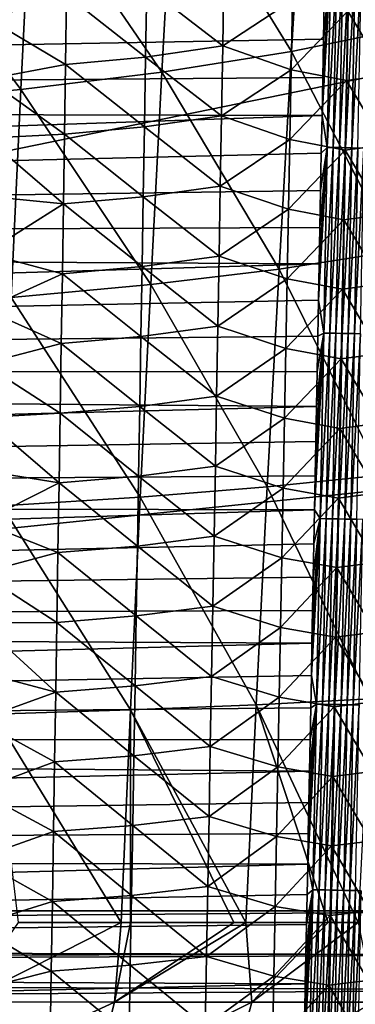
# Model space of a CAD drawing. Header units: metres. Extents: x -26 to 26, y -119 to 32.
# Tile 93 of 208: x 12.24 to 14.85, y -83.94 to -76.31. Entities that reach past the tile are written whole.
import ezdxf

# ---------------------------------------------------------------- set-up
doc = ezdxf.new("R2010")
doc.units = ezdxf.units.M
doc.layers.add('solid_13_411_041_XXX', color=7, linetype='CONTINUOUS')

msp = doc.modelspace()

# ---------------------------------------------------------------- linework, layer by layer
at = {"layer": 'solid_13_411_041_XXX'}
for points in [[(17.525429, -69.207085, 104.899536), (-17.651897, -67.035355, 104.899536), (-16.666857, -83.214798, 104.899536)], [(17.449858, -70.470863, 104.899536), (17.525429, -69.207085, 104.899536), (-16.666857, -83.214798, 104.899536)], [(17.304169, -72.877609, 104.899536), (17.449858, -70.470863, 104.899536), (-16.666857, -83.214798, 104.899536)], [(17.091856, -76.318466, 104.899536), (17.304169, -72.877609, 104.899536), (-16.666857, -83.214798, 104.899536)], [(15.368652, -74.642479, 79.632607), (15.25784, -76.374123, 79.654167), (14.45383, -74.873001, 78.479065)], [(14.45383, -74.873001, 78.479065), (14.352531, -76.55867, 78.499092), (13.437742, -75.072708, 77.404915)], [(15.25784, -76.374123, 79.654167), (14.352531, -76.55867, 78.499092), (14.45383, -74.873001, 78.479065)], [(13.437742, -75.072708, 77.404915), (13.347389, -76.718544, 77.422928), (12.331393, -75.240479, 76.416054)], [(14.352531, -76.55867, 78.499092), (13.347389, -76.718544, 77.422928), (13.437742, -75.072708, 77.404915)], [(12.331393, -75.240479, 76.416054), (12.252739, -76.852859, 76.431732), (11.146262, -75.377144, 75.517487)], [(13.347389, -76.718544, 77.422928), (12.252739, -76.852859, 76.431732), (12.331393, -75.240479, 76.416054)], [(12.252739, -76.852859, 76.431732), (11.07939, -76.96228, 75.530685), (11.146262, -75.377144, 75.517487)], [(14.605544, -76.163673, 145.143463), (-14.610602, -75.890434, 145.143448), (-14.590124, -76.986488, 145.143539)], [(14.588856, -77.055733, 145.143539), (14.629278, -77.302246, 145.142136), (14.656141, -75.865219, 145.142014)], [(14.594377, -76.761452, 145.143524), (14.588856, -77.055733, 145.143539), (14.656141, -75.865219, 145.142014)], [(14.599938, -76.464134, 145.143494), (14.594377, -76.761452, 145.143524), (14.656141, -75.865219, 145.142014)], [(14.605544, -76.163673, 145.143463), (14.599938, -76.464134, 145.143494), (14.656141, -75.865219, 145.142014)], [(14.656141, -75.865219, 145.142014), (14.629278, -77.302246, 145.142136), (14.703074, -75.866096, 145.137451)], [(14.629278, -77.302246, 145.142136), (14.676225, -77.303131, 145.137573), (14.703074, -75.866096, 145.137451)], [(14.703074, -75.866096, 145.137451), (14.676225, -77.303131, 145.137573), (14.750665, -75.866989, 145.129562)], [(14.676225, -77.303131, 145.137573), (14.72383, -77.304031, 145.129684), (14.750665, -75.866989, 145.129562)], [(14.750665, -75.866989, 145.129562), (14.72383, -77.304031, 145.129684), (14.798581, -75.867882, 145.118195)], [(14.72383, -77.304031, 145.129684), (14.771762, -77.304939, 145.118301), (14.798581, -75.867882, 145.118195)], [(14.798581, -75.867882, 145.118195), (14.771762, -77.304939, 145.118301), (14.846457, -75.868774, 145.10321)], [(14.771762, -77.304939, 145.118301), (14.819653, -77.305847, 145.103302), (14.846457, -75.868774, 145.10321)], [(14.846457, -75.868774, 145.10321), (14.819653, -77.305847, 145.103302), (14.8939, -75.869659, 145.084549)], [(14.819653, -77.305847, 145.103302), (14.86711, -77.30674, 145.084625), (14.8939, -75.869659, 145.084549)], [(13.828389, -75.973663, 139.377502), (13.818943, -76.516106, 139.38176), (13.229073, -76.060959, 139.066788)], [(14.358683, -76.160477, 139.812607), (13.818943, -76.516106, 139.38176), (13.828389, -75.973663, 139.377502)], [(13.229073, -76.060959, 139.066788), (13.220252, -76.601997, 139.071411), (12.607366, -76.119942, 138.889084)], [(13.818943, -76.516106, 139.38176), (13.220252, -76.601997, 139.071411), (13.229073, -76.060959, 139.066788)], [(14.605544, -76.163673, 145.143463), (-14.590124, -76.986488, 145.143539), (14.599938, -76.464134, 145.143494)], [(12.607366, -76.119942, 138.889084), (12.599193, -76.659958, 138.893906), (12.001199, -76.307739, 138.835342)], [(13.220252, -76.601997, 139.071411), (12.599193, -76.659958, 138.893906), (12.607366, -76.119942, 138.889084)], [(14.358683, -76.160477, 139.812607), (14.348744, -76.700371, 139.816345), (13.818943, -76.516106, 139.38176)], [(14.788404, -76.245926, 140.348526), (14.348744, -76.700371, 139.816345), (14.358683, -76.160477, 139.812607)], [(15.097984, -76.20208, 140.947357), (15.08743, -76.741493, 140.949814), (14.788404, -76.245926, 140.348526)], [(16.87731, -79.769028, 104.899536), (17.091856, -76.318466, 104.899536), (-16.666857, -83.214798, 104.899536)], [(12.599193, -76.659958, 138.893906), (11.994659, -76.774178, 138.839554), (12.001199, -76.307739, 138.835342)], [(14.788404, -76.245926, 140.348526), (14.778093, -76.784683, 140.351654), (14.348744, -76.700371, 139.816345)], [(15.08743, -76.741493, 140.949814), (14.778093, -76.784683, 140.351654), (14.788404, -76.245926, 140.348526)], [(15.25784, -76.374123, 79.654167), (15.151469, -78.106285, 79.675735), (14.352531, -76.55867, 78.499092)], [(14.599938, -76.464134, 145.143494), (-14.590124, -76.986488, 145.143539), (14.594377, -76.761452, 145.143524)], [(13.818943, -76.516106, 139.38176), (13.809456, -77.058548, 139.386032), (13.220252, -76.601997, 139.071411)], [(14.348744, -76.700371, 139.816345), (13.809456, -77.058548, 139.386032), (13.818943, -76.516106, 139.38176)], [(13.220252, -76.601997, 139.071411), (13.211387, -77.143036, 139.076035), (12.599193, -76.659958, 138.893906)], [(13.809456, -77.058548, 139.386032), (13.211387, -77.143036, 139.076035), (13.220252, -76.601997, 139.071411)], [(14.352531, -76.55867, 78.499092), (14.255305, -78.244766, 78.519127), (13.347389, -76.718544, 77.422928)], [(15.151469, -78.106285, 79.675735), (14.255305, -78.244766, 78.519127), (14.352531, -76.55867, 78.499092)], [(12.599193, -76.659958, 138.893906), (12.590971, -77.199966, 138.898727), (11.994659, -76.774178, 138.839554)], [(13.211387, -77.143036, 139.076035), (12.590971, -77.199966, 138.898727), (12.599193, -76.659958, 138.893906)], [(14.348744, -76.700371, 139.816345), (14.338768, -77.240273, 139.820099), (13.809456, -77.058548, 139.386032)], [(14.778093, -76.784683, 140.351654), (14.338768, -77.240273, 139.820099), (14.348744, -76.700371, 139.816345)], [(14.594377, -76.761452, 145.143524), (-14.590124, -76.986488, 145.143539), (14.588856, -77.055733, 145.143539)], [(12.590971, -77.199966, 138.898727), (11.988205, -77.231659, 138.843689), (11.994659, -76.774178, 138.839554)], [(13.347389, -76.718544, 77.422928), (13.260737, -78.364738, 77.440941), (12.252739, -76.852859, 76.431732)], [(14.255305, -78.244766, 78.519127), (13.260737, -78.364738, 77.440941), (13.347389, -76.718544, 77.422928)], [(15.08743, -76.741493, 140.949814), (15.07684, -77.280914, 140.952286), (14.778093, -76.784683, 140.351654)], [(12.252739, -76.852859, 76.431732), (12.177417, -78.465538, 76.447426), (11.07939, -76.96228, 75.530685)], [(13.260737, -78.364738, 77.440941), (12.177417, -78.465538, 76.447426), (12.252739, -76.852859, 76.431732)], [(14.778093, -76.784683, 140.351654), (14.767746, -77.323441, 140.354782), (14.338768, -77.240273, 139.820099)], [(15.07684, -77.280914, 140.952286), (14.767746, -77.323441, 140.354782), (14.778093, -76.784683, 140.351654)], [(14.588856, -77.055733, 145.143539), (-14.590124, -76.986488, 145.143539), (-14.570205, -78.043434, 145.143631)], [(14.588856, -77.055733, 145.143539), (-14.570205, -78.043434, 145.143631), (14.583378, -77.347069, 145.14357)], [(13.809456, -77.058548, 139.386032), (13.799926, -77.60099, 139.390305), (13.211387, -77.143036, 139.076035)], [(14.338768, -77.240273, 139.820099), (13.799926, -77.60099, 139.390305), (13.809456, -77.058548, 139.386032)], [(14.588856, -77.055733, 145.143539), (14.583378, -77.347069, 145.14357), (14.629278, -77.302246, 145.142136)], [(13.211387, -77.143036, 139.076035), (13.202475, -77.684074, 139.080658), (12.590971, -77.199966, 138.898727)], [(13.799926, -77.60099, 139.390305), (13.202475, -77.684074, 139.080658), (13.211387, -77.143036, 139.076035)], [(12.582699, -77.739983, 138.903534), (11.981834, -77.680389, 138.847748), (11.988205, -77.231659, 138.843689)], [(12.590971, -77.199966, 138.898727), (12.582699, -77.739983, 138.903534), (11.988205, -77.231659, 138.843689)], [(13.202475, -77.684074, 139.080658), (12.582699, -77.739983, 138.903534), (12.590971, -77.199966, 138.898727)], [(14.338768, -77.240273, 139.820099), (14.328753, -77.780167, 139.823868), (13.799926, -77.60099, 139.390305)], [(14.767746, -77.323441, 140.354782), (14.328753, -77.780167, 139.823868), (14.338768, -77.240273, 139.820099)], [(14.561867, -78.484833, 145.143661), (14.602099, -78.739258, 145.142258), (14.629278, -77.302246, 145.142136)], [(14.567185, -78.204346, 145.143646), (14.561867, -78.484833, 145.143661), (14.629278, -77.302246, 145.142136)], [(14.572542, -77.92128, 145.143616), (14.567185, -78.204346, 145.143646), (14.629278, -77.302246, 145.142136)], [(14.57794, -77.635551, 145.1436), (14.572542, -77.92128, 145.143616), (14.629278, -77.302246, 145.142136)], [(14.583378, -77.347069, 145.14357), (14.57794, -77.635551, 145.1436), (14.629278, -77.302246, 145.142136)], [(14.629278, -77.302246, 145.142136), (14.602099, -78.739258, 145.142258), (14.676225, -77.303131, 145.137573)], [(14.602099, -78.739258, 145.142258), (14.649059, -78.740158, 145.137695), (14.676225, -77.303131, 145.137573)], [(14.676225, -77.303131, 145.137573), (14.649059, -78.740158, 145.137695), (14.72383, -77.304031, 145.129684)], [(14.649059, -78.740158, 145.137695), (14.696679, -78.741066, 145.129791), (14.72383, -77.304031, 145.129684)], [(14.72383, -77.304031, 145.129684), (14.696679, -78.741066, 145.129791), (14.771762, -77.304939, 145.118301)], [(14.696679, -78.741066, 145.129791), (14.744625, -78.741982, 145.118408), (14.771762, -77.304939, 145.118301)], [(14.771762, -77.304939, 145.118301), (14.744625, -78.741982, 145.118408), (14.819653, -77.305847, 145.103302)], [(14.744625, -78.741982, 145.118408), (14.792531, -78.742897, 145.103394), (14.819653, -77.305847, 145.103302)], [(15.07684, -77.280914, 140.952286), (15.066215, -77.820335, 140.954773), (14.767746, -77.323441, 140.354782)], [(14.819653, -77.305847, 145.103302), (14.792531, -78.742897, 145.103394), (14.86711, -77.30674, 145.084625)], [(14.792531, -78.742897, 145.103394), (14.840003, -78.743805, 145.084717), (14.86711, -77.30674, 145.084625)], [(14.86711, -77.30674, 145.084625), (14.840003, -78.743805, 145.084717), (14.913722, -77.307625, 145.062271)], [(14.840003, -78.743805, 145.084717), (14.886628, -78.744698, 145.062332), (14.913722, -77.307625, 145.062271)], [(14.583378, -77.347069, 145.14357), (-14.570205, -78.043434, 145.143631), (14.57794, -77.635551, 145.1436)], [(14.767746, -77.323441, 140.354782), (14.757362, -77.862198, 140.357941), (14.328753, -77.780167, 139.823868)], [(15.066215, -77.820335, 140.954773), (14.757362, -77.862198, 140.357941), (14.767746, -77.323441, 140.354782)], [(13.799926, -77.60099, 139.390305), (13.790352, -78.143433, 139.394592), (13.202475, -77.684074, 139.080658)], [(14.328753, -77.780167, 139.823868), (13.790352, -78.143433, 139.394592), (13.799926, -77.60099, 139.390305)], [(14.57794, -77.635551, 145.1436), (-14.570205, -78.043434, 145.143631), (14.572542, -77.92128, 145.143616)], [(12.582699, -77.739983, 138.903534), (11.975544, -78.120842, 138.851715), (11.981834, -77.680389, 138.847748)], [(13.202475, -77.684074, 139.080658), (13.193516, -78.225105, 139.085281), (12.582699, -77.739983, 138.903534)], [(13.790352, -78.143433, 139.394592), (13.193516, -78.225105, 139.085281), (13.202475, -77.684074, 139.080658)], [(12.582699, -77.739983, 138.903534), (12.574374, -78.279999, 138.908356), (11.975544, -78.120842, 138.851715)], [(13.193516, -78.225105, 139.085281), (12.574374, -78.279999, 138.908356), (12.582699, -77.739983, 138.903534)], [(14.328753, -77.780167, 139.823868), (14.318698, -78.320068, 139.827637), (13.790352, -78.143433, 139.394592)], [(14.757362, -77.862198, 140.357941), (14.318698, -78.320068, 139.827637), (14.328753, -77.780167, 139.823868)], [(15.066215, -77.820335, 140.954773), (15.055553, -78.359749, 140.957291), (14.757362, -77.862198, 140.357941)], [(14.757362, -77.862198, 140.357941), (14.746943, -78.400955, 140.361099), (14.318698, -78.320068, 139.827637)], [(15.055553, -78.359749, 140.957291), (14.746943, -78.400955, 140.361099), (14.757362, -77.862198, 140.357941)], [(14.572542, -77.92128, 145.143616), (-14.570205, -78.043434, 145.143631), (14.567185, -78.204346, 145.143646)], [(14.567185, -78.204346, 145.143646), (-14.570205, -78.043434, 145.143631), (-14.550837, -79.062828, 145.143723)], [(12.574374, -78.279999, 138.908356), (11.969329, -78.553482, 138.855637), (11.975544, -78.120842, 138.851715)], [(13.790352, -78.143433, 139.394592), (13.780735, -78.685875, 139.39888), (13.193516, -78.225105, 139.085281)], [(14.318698, -78.320068, 139.827637), (13.780735, -78.685875, 139.39888), (13.790352, -78.143433, 139.394592)], [(15.151469, -78.106285, 79.675735), (15.050566, -79.83886, 79.697311), (14.255305, -78.244766, 78.519127)], [(14.567185, -78.204346, 145.143646), (-14.550837, -79.062828, 145.143723), (14.561867, -78.484833, 145.143661)], [(13.193516, -78.225105, 139.085281), (13.184507, -78.766144, 139.08992), (12.574374, -78.279999, 138.908356)], [(13.780735, -78.685875, 139.39888), (13.184507, -78.766144, 139.08992), (13.193516, -78.225105, 139.085281)], [(12.574374, -78.279999, 138.908356), (12.565995, -78.820015, 138.913177), (11.969329, -78.553482, 138.855637)], [(13.184507, -78.766144, 139.08992), (12.565995, -78.820015, 138.913177), (12.574374, -78.279999, 138.908356)], [(14.255305, -78.244766, 78.519127), (14.163091, -79.931206, 78.539162), (13.260737, -78.364738, 77.440941)], [(15.050566, -79.83886, 79.697311), (14.163091, -79.931206, 78.539162), (14.255305, -78.244766, 78.519127)], [(13.260737, -78.364738, 77.440941), (13.178642, -80.011215, 77.458961), (12.177417, -78.465538, 76.447426)], [(14.163091, -79.931206, 78.539162), (13.178642, -80.011215, 77.458961), (13.260737, -78.364738, 77.440941)], [(14.318698, -78.320068, 139.827637), (14.308604, -78.85997, 139.831421), (13.780735, -78.685875, 139.39888)], [(14.746943, -78.400955, 140.361099), (14.308604, -78.85997, 139.831421), (14.318698, -78.320068, 139.827637)], [(15.055553, -78.359749, 140.957291), (15.044858, -78.89917, 140.959824), (14.746943, -78.400955, 140.361099)], [(14.746943, -78.400955, 140.361099), (14.736485, -78.939713, 140.364288), (14.308604, -78.85997, 139.831421)], [(15.044858, -78.89917, 140.959824), (14.736485, -78.939713, 140.364288), (14.746943, -78.400955, 140.361099)], [(14.561867, -78.484833, 145.143661), (-14.550837, -79.062828, 145.143723), (14.55659, -78.762505, 145.143692)], [(13.178642, -80.011215, 77.458961), (12.106196, -80.07843, 76.46312), (12.177417, -78.465538, 76.447426)], [(14.561867, -78.484833, 145.143661), (14.55659, -78.762505, 145.143692), (14.602099, -78.739258, 145.142258)], [(12.565995, -78.820015, 138.913177), (11.963193, -78.978035, 138.859467), (11.969329, -78.553482, 138.855637)], [(13.780735, -78.685875, 139.39888), (13.771073, -79.228325, 139.403168), (13.184507, -78.766144, 139.08992)], [(14.308604, -78.85997, 139.831421), (13.771073, -79.228325, 139.403168), (13.780735, -78.685875, 139.39888)], [(14.530812, -80.109268, 145.143799), (14.574608, -80.176262, 145.14238), (14.602099, -78.739258, 145.142258)], [(14.535889, -79.845184, 145.143784), (14.530812, -80.109268, 145.143799), (14.602099, -78.739258, 145.142258)], [(14.541004, -79.578545, 145.143768), (14.535889, -79.845184, 145.143784), (14.602099, -78.739258, 145.142258)], [(14.546159, -79.30928, 145.143738), (14.541004, -79.578545, 145.143768), (14.602099, -78.739258, 145.142258)], [(14.551354, -79.037292, 145.143707), (14.546159, -79.30928, 145.143738), (14.602099, -78.739258, 145.142258)], [(14.55659, -78.762505, 145.143692), (14.551354, -79.037292, 145.143707), (14.602099, -78.739258, 145.142258)], [(14.602099, -78.739258, 145.142258), (14.574608, -80.176262, 145.14238), (14.649059, -78.740158, 145.137695)], [(14.574608, -80.176262, 145.14238), (14.621582, -80.17717, 145.137802), (14.649059, -78.740158, 145.137695)], [(14.649059, -78.740158, 145.137695), (14.621582, -80.17717, 145.137802), (14.696679, -78.741066, 145.129791)], [(14.621582, -80.17717, 145.137802), (14.669215, -80.178093, 145.129913), (14.696679, -78.741066, 145.129791)], [(14.696679, -78.741066, 145.129791), (14.669215, -80.178093, 145.129913), (14.744625, -78.741982, 145.118408)], [(14.669215, -80.178093, 145.129913), (14.717175, -80.179016, 145.118515), (14.744625, -78.741982, 145.118408)], [(14.744625, -78.741982, 145.118408), (14.717175, -80.179016, 145.118515), (14.792531, -78.742897, 145.103394)], [(14.717175, -80.179016, 145.118515), (14.765096, -80.179939, 145.1035), (14.792531, -78.742897, 145.103394)], [(14.792531, -78.742897, 145.103394), (14.765096, -80.179939, 145.1035), (14.840003, -78.743805, 145.084717)], [(14.765096, -80.179939, 145.1035), (14.812581, -80.180862, 145.084808), (14.840003, -78.743805, 145.084717)], [(14.840003, -78.743805, 145.084717), (14.812581, -80.180862, 145.084808), (14.886628, -78.744698, 145.062332)], [(14.812581, -80.180862, 145.084808), (14.859219, -80.181763, 145.062408), (14.886628, -78.744698, 145.062332)], [(14.55659, -78.762505, 145.143692), (-14.550837, -79.062828, 145.143723), (14.551354, -79.037292, 145.143707)], [(12.565995, -78.820015, 138.913177), (12.557561, -79.360031, 138.917999), (11.963193, -78.978035, 138.859467)], [(13.175449, -79.30719, 139.094543), (12.557561, -79.360031, 138.917999), (12.565995, -78.820015, 138.913177)], [(13.184507, -78.766144, 139.08992), (13.175449, -79.30719, 139.094543), (12.565995, -78.820015, 138.913177)], [(13.771073, -79.228325, 139.403168), (13.175449, -79.30719, 139.094543), (13.184507, -78.766144, 139.08992)], [(14.308604, -78.85997, 139.831421), (14.29847, -79.399864, 139.835205), (13.771073, -79.228325, 139.403168)], [(14.736485, -78.939713, 140.364288), (14.29847, -79.399864, 139.835205), (14.308604, -78.85997, 139.831421)], [(15.044858, -78.89917, 140.959824), (15.034127, -79.438591, 140.962387), (14.736485, -78.939713, 140.364288)], [(12.557561, -79.360031, 138.917999), (11.957135, -79.394386, 138.863235), (11.963193, -78.978035, 138.859467)], [(14.736485, -78.939713, 140.364288), (14.725993, -79.47847, 140.367493), (14.29847, -79.399864, 139.835205)], [(15.034127, -79.438591, 140.962387), (14.725993, -79.47847, 140.367493), (14.736485, -78.939713, 140.364288)], [(14.551354, -79.037292, 145.143707), (-14.550837, -79.062828, 145.143723), (14.546159, -79.30928, 145.143738)], [(14.546159, -79.30928, 145.143738), (-14.550837, -79.062828, 145.143723), (-14.532011, -80.045464, 145.143799)], [(13.771073, -79.228325, 139.403168), (13.761367, -79.770767, 139.407471), (13.175449, -79.30719, 139.094543)], [(14.29847, -79.399864, 139.835205), (13.761367, -79.770767, 139.407471), (13.771073, -79.228325, 139.403168)], [(14.546159, -79.30928, 145.143738), (-14.532011, -80.045464, 145.143799), (14.541004, -79.578545, 145.143768)], [(12.557561, -79.360031, 138.917999), (12.549068, -79.900047, 138.922806), (11.957135, -79.394386, 138.863235)], [(13.166341, -79.848228, 139.099182), (12.549068, -79.900047, 138.922806), (12.557561, -79.360031, 138.917999)], [(13.175449, -79.30719, 139.094543), (13.166341, -79.848228, 139.099182), (12.557561, -79.360031, 138.917999)], [(13.761367, -79.770767, 139.407471), (13.166341, -79.848228, 139.099182), (13.175449, -79.30719, 139.094543)], [(12.549068, -79.900047, 138.922806), (11.951154, -79.802979, 138.866913), (11.957135, -79.394386, 138.863235)], [(14.29847, -79.399864, 139.835205), (14.288298, -79.939774, 139.83902), (13.761367, -79.770767, 139.407471)], [(14.725993, -79.47847, 140.367493), (14.288298, -79.939774, 139.83902), (14.29847, -79.399864, 139.835205)], [(15.034127, -79.438591, 140.962387), (15.023362, -79.978004, 140.964966), (14.725993, -79.47847, 140.367493)], [(14.725993, -79.47847, 140.367493), (14.715465, -80.017235, 140.370712), (14.288298, -79.939774, 139.83902)], [(15.023362, -79.978004, 140.964966), (14.715465, -80.017235, 140.370712), (14.725993, -79.47847, 140.367493)], [(14.541004, -79.578545, 145.143768), (-14.532011, -80.045464, 145.143799), (14.535889, -79.845184, 145.143784)], [(16.666792, -83.214798, 104.899536), (16.87731, -79.769028, 104.899536), (-16.666857, -83.214798, 104.899536)], [(12.549068, -79.900047, 138.922806), (11.945245, -80.204254, 138.870544), (11.951154, -79.802979, 138.866913)], [(13.761367, -79.770767, 139.407471), (13.751615, -80.313217, 139.411774), (13.166341, -79.848228, 139.099182)], [(14.288298, -79.939774, 139.83902), (13.751615, -80.313217, 139.411774), (13.761367, -79.770767, 139.407471)], [(14.535889, -79.845184, 145.143784), (-14.532011, -80.045464, 145.143799), (14.530812, -80.109268, 145.143799)], [(12.549068, -79.900047, 138.922806), (12.540518, -80.440063, 138.927628), (11.945245, -80.204254, 138.870544)], [(13.15718, -80.389267, 139.103821), (12.540518, -80.440063, 138.927628), (12.549068, -79.900047, 138.922806)], [(13.166341, -79.848228, 139.099182), (13.15718, -80.389267, 139.103821), (12.549068, -79.900047, 138.922806)], [(13.751615, -80.313217, 139.411774), (13.15718, -80.389267, 139.103821), (13.166341, -79.848228, 139.099182)], [(15.050566, -79.83886, 79.697311), (14.956131, -81.571602, 79.71888), (14.163091, -79.931206, 78.539162)], [(14.163091, -79.931206, 78.539162), (14.076806, -81.61779, 78.559196), (13.178642, -80.011215, 77.458961)], [(14.288298, -79.939774, 139.83902), (14.278085, -80.479675, 139.842834), (13.751615, -80.313217, 139.411774)], [(14.956131, -81.571602, 79.71888), (14.076806, -81.61779, 78.559196), (14.163091, -79.931206, 78.539162)], [(14.715465, -80.017235, 140.370712), (14.278085, -80.479675, 139.842834), (14.288298, -79.939774, 139.83902)], [(15.023362, -79.978004, 140.964966), (15.012563, -80.517426, 140.967575), (14.715465, -80.017235, 140.370712)], [(14.530812, -80.109268, 145.143799), (-14.532011, -80.045464, 145.143799), (-14.513712, -80.993904, 145.143875)], [(13.178642, -80.011215, 77.458961), (13.101938, -81.657806, 77.476982), (12.106196, -80.07843, 76.46312)], [(14.076806, -81.61779, 78.559196), (13.101938, -81.657806, 77.476982), (13.178642, -80.011215, 77.458961)], [(14.715465, -80.017235, 140.370712), (14.7049, -80.555992, 140.373947), (14.278085, -80.479675, 139.842834)], [(15.012563, -80.517426, 140.967575), (14.7049, -80.555992, 140.373947), (14.715465, -80.017235, 140.370712)], [(14.530812, -80.109268, 145.143799), (-14.513712, -80.993904, 145.143875), (14.525775, -80.370888, 145.143829)], [(13.101938, -81.657806, 77.476982), (12.039826, -81.691429, 76.478813), (12.106196, -80.07843, 76.46312)], [(14.530812, -80.109268, 145.143799), (14.525775, -80.370888, 145.143829), (14.574608, -80.176262, 145.14238)], [(12.540518, -80.440063, 138.927628), (11.939408, -80.598274, 138.8741), (11.945245, -80.204254, 138.870544)], [(14.506008, -81.392509, 145.143921), (14.546806, -81.613266, 145.142502), (14.574608, -80.176262, 145.14238)], [(14.510891, -81.140991, 145.14389), (14.506008, -81.392509, 145.143921), (14.574608, -80.176262, 145.14238)], [(14.515813, -80.886887, 145.143875), (14.510891, -81.140991, 145.14389), (14.574608, -80.176262, 145.14238)], [(14.520774, -80.630127, 145.143845), (14.515813, -80.886887, 145.143875), (14.574608, -80.176262, 145.14238)], [(14.525775, -80.370888, 145.143829), (14.520774, -80.630127, 145.143845), (14.574608, -80.176262, 145.14238)], [(14.574608, -80.176262, 145.14238), (14.546806, -81.613266, 145.142502), (14.621582, -80.17717, 145.137802)], [(14.546806, -81.613266, 145.142502), (14.593793, -81.614182, 145.137924), (14.621582, -80.17717, 145.137802)], [(14.621582, -80.17717, 145.137802), (14.593793, -81.614182, 145.137924), (14.669215, -80.178093, 145.129913)], [(14.593793, -81.614182, 145.137924), (14.641439, -81.615105, 145.13002), (14.669215, -80.178093, 145.129913)], [(14.669215, -80.178093, 145.129913), (14.641439, -81.615105, 145.13002), (14.717175, -80.179016, 145.118515)], [(14.641439, -81.615105, 145.13002), (14.689413, -81.616043, 145.118622), (14.717175, -80.179016, 145.118515)], [(14.717175, -80.179016, 145.118515), (14.689413, -81.616043, 145.118622), (14.765096, -80.179939, 145.1035)], [(14.689413, -81.616043, 145.118622), (14.737346, -81.616974, 145.103592), (14.765096, -80.179939, 145.1035)], [(14.765096, -80.179939, 145.1035), (14.737346, -81.616974, 145.103592), (14.812581, -80.180862, 145.084808)], [(14.737346, -81.616974, 145.103592), (14.784844, -81.617905, 145.084885), (14.812581, -80.180862, 145.084808)], [(14.812581, -80.180862, 145.084808), (14.784844, -81.617905, 145.084885), (14.859219, -80.181763, 145.062408)], [(14.784844, -81.617905, 145.084885), (14.831494, -81.618813, 145.062485), (14.859219, -80.181763, 145.062408)], [(14.859219, -80.181763, 145.062408), (14.831494, -81.618813, 145.062485), (14.904586, -80.18264, 145.036362)], [(14.831494, -81.618813, 145.062485), (14.876873, -81.619698, 145.036423), (14.904586, -80.18264, 145.036362)], [(13.751615, -80.313217, 139.411774), (13.741816, -80.855667, 139.416092), (13.15718, -80.389267, 139.103821)], [(14.278085, -80.479675, 139.842834), (13.741816, -80.855667, 139.416092), (13.751615, -80.313217, 139.411774)], [(14.525775, -80.370888, 145.143829), (-14.513712, -80.993904, 145.143875), (14.520774, -80.630127, 145.143845)], [(13.15718, -80.389267, 139.103821), (13.147965, -80.930313, 139.108459), (12.540518, -80.440063, 138.927628)], [(13.741816, -80.855667, 139.416092), (13.147965, -80.930313, 139.108459), (13.15718, -80.389267, 139.103821)], [(12.540518, -80.440063, 138.927628), (12.531906, -80.98008, 138.932449), (11.939408, -80.598274, 138.8741)], [(13.147965, -80.930313, 139.108459), (12.531906, -80.98008, 138.932449), (12.540518, -80.440063, 138.927628)], [(14.278085, -80.479675, 139.842834), (14.267831, -81.019577, 139.846664), (13.741816, -80.855667, 139.416092)], [(14.7049, -80.555992, 140.373947), (14.267831, -81.019577, 139.846664), (14.278085, -80.479675, 139.842834)], [(14.7049, -80.555992, 140.373947), (14.694299, -81.094757, 140.377213), (14.267831, -81.019577, 139.846664)], [(15.001729, -81.056839, 140.97023), (14.694299, -81.094757, 140.377213), (14.7049, -80.555992, 140.373947)], [(15.012563, -80.517426, 140.967575), (15.001729, -81.056839, 140.97023), (14.7049, -80.555992, 140.373947)], [(14.520774, -80.630127, 145.143845), (-14.513712, -80.993904, 145.143875), (14.515813, -80.886887, 145.143875)], [(12.531906, -80.98008, 138.932449), (11.933647, -80.984642, 138.877594), (11.939408, -80.598274, 138.8741)], [(14.515813, -80.886887, 145.143875), (-14.513712, -80.993904, 145.143875), (14.510891, -81.140991, 145.14389)], [(13.741816, -80.855667, 139.416092), (13.73197, -81.398117, 139.42041), (13.147965, -80.930313, 139.108459)], [(14.267831, -81.019577, 139.846664), (13.73197, -81.398117, 139.42041), (13.741816, -80.855667, 139.416092)], [(13.147965, -80.930313, 139.108459), (13.138697, -81.471359, 139.113098), (12.531906, -80.98008, 138.932449)], [(13.73197, -81.398117, 139.42041), (13.138697, -81.471359, 139.113098), (13.147965, -80.930313, 139.108459)], [(14.510891, -81.140991, 145.14389), (-14.513712, -80.993904, 145.143875), (-14.495939, -81.907982, 145.143967)], [(12.523232, -81.520096, 138.937271), (11.927958, -81.363739, 138.881027), (11.933647, -80.984642, 138.877594)], [(12.531906, -80.98008, 138.932449), (12.523232, -81.520096, 138.937271), (11.933647, -80.984642, 138.877594)], [(13.138697, -81.471359, 139.113098), (12.523232, -81.520096, 138.937271), (12.531906, -80.98008, 138.932449)], [(14.267831, -81.019577, 139.846664), (14.257536, -81.559486, 139.85051), (13.73197, -81.398117, 139.42041)], [(14.694299, -81.094757, 140.377213), (14.257536, -81.559486, 139.85051), (14.267831, -81.019577, 139.846664)], [(14.694299, -81.094757, 140.377213), (14.683662, -81.633522, 140.380493), (14.257536, -81.559486, 139.85051)], [(14.990863, -81.59626, 140.9729), (14.683662, -81.633522, 140.380493), (14.694299, -81.094757, 140.377213)], [(15.001729, -81.056839, 140.97023), (14.990863, -81.59626, 140.9729), (14.694299, -81.094757, 140.377213)], [(14.510891, -81.140991, 145.14389), (-14.495939, -81.907982, 145.143967), (14.506008, -81.392509, 145.143921)], [(14.506008, -81.392509, 145.143921), (-14.495939, -81.907982, 145.143967), (14.501163, -81.641518, 145.143936)], [(12.523232, -81.520096, 138.937271), (11.92234, -81.735985, 138.884384), (11.927958, -81.363739, 138.881027)], [(13.73197, -81.398117, 139.42041), (13.722076, -81.940575, 139.424744), (13.138697, -81.471359, 139.113098)], [(14.257536, -81.559486, 139.85051), (13.722076, -81.940575, 139.424744), (13.73197, -81.398117, 139.42041)], [(14.506008, -81.392509, 145.143921), (14.501163, -81.641518, 145.143936), (14.546806, -81.613266, 145.142502)], [(13.138697, -81.471359, 139.113098), (13.129373, -82.012405, 139.117752), (12.523232, -81.520096, 138.937271)], [(13.722076, -81.940575, 139.424744), (13.129373, -82.012405, 139.117752), (13.138697, -81.471359, 139.113098)], [(12.523232, -81.520096, 138.937271), (12.514496, -82.060112, 138.942093), (11.92234, -81.735985, 138.884384)], [(13.129373, -82.012405, 139.117752), (12.514496, -82.060112, 138.942093), (12.523232, -81.520096, 138.937271)], [(14.257536, -81.559486, 139.85051), (14.247201, -82.099396, 139.85437), (13.722076, -81.940575, 139.424744)], [(14.956131, -81.571602, 79.71888), (14.86939, -83.304535, 79.740814), (14.076806, -81.61779, 78.559196)], [(14.683662, -81.633522, 140.380493), (14.247201, -82.099396, 139.85437), (14.257536, -81.559486, 139.85051)], [(14.501163, -81.641518, 145.143936), (-14.495939, -81.907982, 145.143967), (14.496358, -81.888084, 145.143951)], [(14.076806, -81.61779, 78.559196), (13.99763, -83.304535, 78.579582), (13.101938, -81.657806, 77.476982)], [(14.076806, -81.61779, 78.559196), (14.636806, -83.304535, 79.410538), (13.99763, -83.304535, 78.579582)], [(14.076806, -81.61779, 78.559196), (14.86939, -83.304535, 79.740814), (14.636806, -83.304535, 79.410538)], [(14.683662, -81.633522, 140.380493), (14.67299, -82.172287, 140.383804), (14.247201, -82.099396, 139.85437)], [(14.477502, -82.851471, 145.144043), (14.518697, -83.050255, 145.142624), (14.546806, -81.613266, 145.142502)], [(14.482162, -82.613945, 145.144028), (14.477502, -82.851471, 145.144043), (14.546806, -81.613266, 145.142502)], [(14.486857, -82.374222, 145.143997), (14.482162, -82.613945, 145.144028), (14.546806, -81.613266, 145.142502)], [(14.49159, -82.132294, 145.143982), (14.486857, -82.374222, 145.143997), (14.546806, -81.613266, 145.142502)], [(14.496358, -81.888084, 145.143951), (14.49159, -82.132294, 145.143982), (14.546806, -81.613266, 145.142502)], [(14.501163, -81.641518, 145.143936), (14.496358, -81.888084, 145.143951), (14.546806, -81.613266, 145.142502)], [(14.546806, -81.613266, 145.142502), (14.518697, -83.050255, 145.142624), (14.593793, -81.614182, 145.137924)], [(14.518697, -83.050255, 145.142624), (14.565695, -83.051178, 145.138046), (14.593793, -81.614182, 145.137924)], [(14.593793, -81.614182, 145.137924), (14.565695, -83.051178, 145.138046), (14.641439, -81.615105, 145.13002)], [(14.565695, -83.051178, 145.138046), (14.613354, -83.052116, 145.130142), (14.641439, -81.615105, 145.13002)], [(14.641439, -81.615105, 145.13002), (14.613354, -83.052116, 145.130142), (14.689413, -81.616043, 145.118622)], [(14.613354, -83.052116, 145.130142), (14.66134, -83.053062, 145.118729), (14.689413, -81.616043, 145.118622)], [(14.689413, -81.616043, 145.118622), (14.66134, -83.053062, 145.118729), (14.737346, -81.616974, 145.103592)], [(14.66134, -83.053062, 145.118729), (14.709286, -83.054008, 145.103699), (14.737346, -81.616974, 145.103592)], [(14.979962, -82.135681, 140.975601), (14.67299, -82.172287, 140.383804), (14.683662, -81.633522, 140.380493)], [(14.990863, -81.59626, 140.9729), (14.979962, -82.135681, 140.975601), (14.683662, -81.633522, 140.380493)], [(14.737346, -81.616974, 145.103592), (14.709286, -83.054008, 145.103699), (14.784844, -81.617905, 145.084885)], [(14.709286, -83.054008, 145.103699), (14.756797, -83.054939, 145.084976), (14.784844, -81.617905, 145.084885)], [(14.784844, -81.617905, 145.084885), (14.756797, -83.054939, 145.084976), (14.831494, -81.618813, 145.062485)], [(14.756797, -83.054939, 145.084976), (14.803458, -83.055862, 145.062561), (14.831494, -81.618813, 145.062485)], [(14.831494, -81.618813, 145.062485), (14.803458, -83.055862, 145.062561), (14.876873, -81.619698, 145.036423)], [(14.803458, -83.055862, 145.062561), (14.848847, -83.056755, 145.036484), (14.876873, -81.619698, 145.036423)], [(13.101938, -81.657806, 77.476982), (13.03164, -83.304535, 77.495209), (12.039826, -81.691429, 76.478813)], [(12.039826, -81.691429, 76.478813), (13.03164, -83.304535, 77.495209), (12.233724, -83.304535, 76.721779)], [(13.101938, -81.657806, 77.476982), (13.102357, -83.304535, 77.568657), (13.03164, -83.304535, 77.495209)], [(13.101938, -81.657806, 77.476982), (13.99763, -83.304535, 78.579582), (13.90454, -83.304535, 78.466835)], [(13.101938, -81.657806, 77.476982), (13.90454, -83.304535, 78.466835), (13.102357, -83.304535, 77.568657)], [(12.514496, -82.060112, 138.942093), (11.914042, -82.28183, 138.889313), (11.92234, -81.735985, 138.884384)], [(14.496358, -81.888084, 145.143951), (-14.495939, -81.907982, 145.143967), (14.49159, -82.132294, 145.143982)], [(14.49159, -82.132294, 145.143982), (-14.495939, -81.907982, 145.143967), (-14.478668, -82.790642, 145.144028)], [(13.722076, -81.940575, 139.424744), (13.712134, -82.483032, 139.429092), (13.129373, -82.012405, 139.117752)], [(14.247201, -82.099396, 139.85437), (13.712134, -82.483032, 139.429092), (13.722076, -81.940575, 139.424744)], [(13.129373, -82.012405, 139.117752), (13.119991, -82.553452, 139.122391), (12.514496, -82.060112, 138.942093)], [(13.712134, -82.483032, 139.429092), (13.119991, -82.553452, 139.122391), (13.129373, -82.012405, 139.117752)], [(12.514496, -82.060112, 138.942093), (12.505692, -82.600128, 138.946915), (11.914042, -82.28183, 138.889313)], [(13.119991, -82.553452, 139.122391), (12.505692, -82.600128, 138.946915), (12.514496, -82.060112, 138.942093)], [(14.247201, -82.099396, 139.85437), (14.236825, -82.639313, 139.858261), (13.712134, -82.483032, 139.429092)], [(14.67299, -82.172287, 140.383804), (14.236825, -82.639313, 139.858261), (14.247201, -82.099396, 139.85437)], [(14.49159, -82.132294, 145.143982), (-14.478668, -82.790642, 145.144028), (14.486857, -82.374222, 145.143997)], [(14.67299, -82.172287, 140.383804), (14.662281, -82.71106, 140.387131), (14.236825, -82.639313, 139.858261)], [(14.969029, -82.675102, 140.978348), (14.662281, -82.71106, 140.387131), (14.67299, -82.172287, 140.383804)], [(14.979962, -82.135681, 140.975601), (14.969029, -82.675102, 140.978348), (14.67299, -82.172287, 140.383804)], [(12.505692, -82.600128, 138.946915), (11.905903, -82.812073, 138.894104), (11.914042, -82.28183, 138.889313)], [(14.486857, -82.374222, 145.143997), (-14.478668, -82.790642, 145.144028), (14.482162, -82.613945, 145.144028)], [(13.712134, -82.483032, 139.429092), (13.702143, -83.02549, 139.433441), (13.119991, -82.553452, 139.122391)], [(14.236825, -82.639313, 139.858261), (13.702143, -83.02549, 139.433441), (13.712134, -82.483032, 139.429092)], [(13.119991, -82.553452, 139.122391), (13.110553, -83.094498, 139.127045), (12.505692, -82.600128, 138.946915)], [(13.702143, -83.02549, 139.433441), (13.110553, -83.094498, 139.127045), (13.119991, -82.553452, 139.122391)], [(14.482162, -82.613945, 145.144028), (-14.478668, -82.790642, 145.144028), (14.477502, -82.851471, 145.144043)], [(12.505692, -82.600128, 138.946915), (12.496822, -83.140152, 138.951752), (11.905903, -82.812073, 138.894104)], [(13.110553, -83.094498, 139.127045), (12.496822, -83.140152, 138.951752), (12.505692, -82.600128, 138.946915)], [(14.236825, -82.639313, 139.858261), (14.226407, -83.179222, 139.862152), (13.702143, -83.02549, 139.433441)], [(14.662281, -82.71106, 140.387131), (14.226407, -83.179222, 139.862152), (14.236825, -82.639313, 139.858261)], [(14.662281, -82.71106, 140.387131), (14.651537, -83.249825, 140.390488), (14.226407, -83.179222, 139.862152)], [(14.958063, -83.214523, 140.981125), (14.651537, -83.249825, 140.390488), (14.662281, -82.71106, 140.387131)], [(14.969029, -82.675102, 140.978348), (14.958063, -83.214523, 140.981125), (14.662281, -82.71106, 140.387131)], [(14.477502, -82.851471, 145.144043), (-14.478668, -82.790642, 145.144028), (-14.461904, -83.641464, 145.144104)], [(14.477502, -82.851471, 145.144043), (-14.461904, -83.641464, 145.144104), (14.47288, -83.086571, 145.144058)], [(12.496822, -83.140152, 138.951752), (11.897916, -83.327873, 138.898773), (11.905903, -82.812073, 138.894104)], [(14.477502, -82.851471, 145.144043), (14.47288, -83.086571, 145.144058), (14.518697, -83.050255, 145.142624)], [(13.702143, -83.02549, 139.433441), (13.692101, -83.567955, 139.437805), (13.110553, -83.094498, 139.127045)], [(14.226407, -83.179222, 139.862152), (13.692101, -83.567955, 139.437805), (13.702143, -83.02549, 139.433441)], [(14.47288, -83.086571, 145.144058), (-14.461904, -83.641464, 145.144104), (14.468296, -83.319283, 145.144073)], [(13.110553, -83.094498, 139.127045), (13.101054, -83.635551, 139.131714), (12.496822, -83.140152, 138.951752)], [(13.692101, -83.567955, 139.437805), (13.101054, -83.635551, 139.131714), (13.110553, -83.094498, 139.127045)], [(14.445918, -84.449379, 145.14418), (14.490282, -84.487244, 145.142746), (14.518697, -83.050255, 145.142624)], [(14.450323, -84.227585, 145.144165), (14.445918, -84.449379, 145.14418), (14.518697, -83.050255, 145.142624)], [(14.454763, -84.003746, 145.144135), (14.450323, -84.227585, 145.144165), (14.518697, -83.050255, 145.142624)], [(14.459238, -83.777802, 145.144119), (14.454763, -84.003746, 145.144135), (14.518697, -83.050255, 145.142624)], [(14.463749, -83.549667, 145.144104), (14.459238, -83.777802, 145.144119), (14.518697, -83.050255, 145.142624)], [(14.468296, -83.319283, 145.144073), (14.463749, -83.549667, 145.144104), (14.518697, -83.050255, 145.142624)], [(14.47288, -83.086571, 145.144058), (14.468296, -83.319283, 145.144073), (14.518697, -83.050255, 145.142624)], [(14.518697, -83.050255, 145.142624), (14.490282, -84.487244, 145.142746), (14.565695, -83.051178, 145.138046)], [(14.490282, -84.487244, 145.142746), (14.537291, -84.488174, 145.138168), (14.565695, -83.051178, 145.138046)], [(14.565695, -83.051178, 145.138046), (14.537291, -84.488174, 145.138168), (14.613354, -83.052116, 145.130142)], [(14.537291, -84.488174, 145.138168), (14.584961, -84.48912, 145.130249), (14.613354, -83.052116, 145.130142)], [(14.613354, -83.052116, 145.130142), (14.584961, -84.48912, 145.130249), (14.66134, -83.053062, 145.118729)], [(14.584961, -84.48912, 145.130249), (14.632958, -84.490074, 145.118835), (14.66134, -83.053062, 145.118729)], [(14.66134, -83.053062, 145.118729), (14.632958, -84.490074, 145.118835), (14.709286, -83.054008, 145.103699)], [(14.632958, -84.490074, 145.118835), (14.680917, -84.491028, 145.103806), (14.709286, -83.054008, 145.103699)], [(14.709286, -83.054008, 145.103699), (14.680917, -84.491028, 145.103806), (14.756797, -83.054939, 145.084976)], [(14.680917, -84.491028, 145.103806), (14.728439, -84.491974, 145.085068), (14.756797, -83.054939, 145.084976)], [(14.756797, -83.054939, 145.084976), (14.728439, -84.491974, 145.085068), (14.803458, -83.055862, 145.062561)], [(14.728439, -84.491974, 145.085068), (14.775111, -84.492905, 145.062637), (14.803458, -83.055862, 145.062561)], [(14.803458, -83.055862, 145.062561), (14.775111, -84.492905, 145.062637), (14.848847, -83.056755, 145.036484)], [(14.775111, -84.492905, 145.062637), (14.820511, -84.493813, 145.03656), (14.848847, -83.056755, 145.036484)], [(14.848847, -83.056755, 145.036484), (14.820511, -84.493813, 145.03656), (14.892544, -83.057617, 145.006866)], [(14.820511, -84.493813, 145.03656), (14.864215, -84.494682, 145.006912), (14.892544, -83.057617, 145.006866)], [(12.496822, -83.140152, 138.951752), (12.487884, -83.680168, 138.956573), (11.897916, -83.327873, 138.898773)], [(13.101054, -83.635551, 139.131714), (12.487884, -83.680168, 138.956573), (12.496822, -83.140152, 138.951752)], [(14.226407, -83.179222, 139.862152), (14.215948, -83.719147, 139.866074), (13.692101, -83.567955, 139.437805)], [(14.651537, -83.249825, 140.390488), (14.215948, -83.719147, 139.866074), (14.226407, -83.179222, 139.862152)], [(-16.645014, -83.475212, 104.899536), (16.666792, -83.214798, 104.899536), (-16.666857, -83.214798, 104.899536)], [(-16.645014, -83.475212, 104.899536), (16.635481, -83.554794, 104.899536), (16.666792, -83.214798, 104.899536)], [(14.651537, -83.249825, 140.390488), (14.640757, -83.788597, 140.393875), (14.215948, -83.719147, 139.866074)], [(14.947064, -83.753944, 140.983948), (14.640757, -83.788597, 140.393875), (14.651537, -83.249825, 140.390488)], [(14.958063, -83.214523, 140.981125), (14.947064, -83.753944, 140.983948), (14.651537, -83.249825, 140.390488)], [(14.468296, -83.319283, 145.144073), (-14.461904, -83.641464, 145.144104), (14.463749, -83.549667, 145.144104)], [(13.03164, -83.304535, 77.495209), (12.980099, -83.919914, 77.556366), (11.809045, -83.919464, 76.444649)], [(12.233724, -83.304535, 76.721779), (13.03164, -83.304535, 77.495209), (11.809045, -83.919464, 76.444649)], [(12.487884, -83.680168, 138.956573), (11.890079, -83.829742, 138.903305), (11.897916, -83.327873, 138.898773)], [(13.99763, -83.304535, 78.579582), (14.045218, -83.92009, 78.772224), (12.980099, -83.919914, 77.556366)], [(13.90454, -83.304535, 78.466835), (13.99763, -83.304535, 78.579582), (12.980099, -83.919914, 77.556366)], [(13.102357, -83.304535, 77.568657), (13.90454, -83.304535, 78.466835), (12.980099, -83.919914, 77.556366)], [(13.03164, -83.304535, 77.495209), (13.102357, -83.304535, 77.568657), (12.980099, -83.919914, 77.556366)], [(13.99763, -83.304535, 78.579582), (14.636806, -83.304535, 79.410538), (14.045218, -83.92009, 78.772224)], [(14.86939, -83.304535, 79.740814), (14.99424, -83.919922, 80.08316), (14.045218, -83.92009, 78.772224)], [(14.636806, -83.304535, 79.410538), (14.86939, -83.304535, 79.740814), (14.045218, -83.92009, 78.772224)], [(-16.645014, -83.475212, 104.899536), (-16.615705, -83.693268, 104.899536), (16.635481, -83.554794, 104.899536)], [(-16.615705, -83.693268, 104.899536), (16.592365, -83.825233, 104.899536), (16.635481, -83.554794, 104.899536)], [(14.463749, -83.549667, 145.144104), (-14.461904, -83.641464, 145.144104), (14.459238, -83.777802, 145.144119)], [(13.101054, -83.635551, 139.131714), (13.091496, -84.176605, 139.136383), (12.487884, -83.680168, 138.956573)], [(13.682009, -84.110413, 139.442169), (13.091496, -84.176605, 139.136383), (13.101054, -83.635551, 139.131714)], [(13.692101, -83.567955, 139.437805), (13.682009, -84.110413, 139.442169), (13.101054, -83.635551, 139.131714)], [(14.215948, -83.719147, 139.866074), (13.682009, -84.110413, 139.442169), (13.692101, -83.567955, 139.437805)], [(-16.615705, -83.693268, 104.899536), (-16.539513, -84.058632, 104.899536), (16.592365, -83.825233, 104.899536)], [(14.459238, -83.777802, 145.144119), (-14.461904, -83.641464, 145.144104), (-14.445619, -84.463112, 145.14418)], [(12.487884, -83.680168, 138.956573), (12.478874, -84.220192, 138.961395), (11.890079, -83.829742, 138.903305)], [(13.091496, -84.176605, 139.136383), (12.478874, -84.220192, 138.961395), (12.487884, -83.680168, 138.956573)], [(14.459238, -83.777802, 145.144119), (-14.445619, -84.463112, 145.14418), (14.454763, -84.003746, 145.144135)], [(14.215948, -83.719147, 139.866074), (14.205447, -84.259064, 139.869995), (13.682009, -84.110413, 139.442169)], [(14.640757, -83.788597, 140.393875), (14.205447, -84.259064, 139.869995), (14.215948, -83.719147, 139.866074)], [(14.640757, -83.788597, 140.393875), (14.629941, -84.32737, 140.397293), (14.205447, -84.259064, 139.869995)], [(14.936033, -84.293365, 140.986801), (14.629941, -84.32737, 140.397293), (14.640757, -83.788597, 140.393875)], [(14.947064, -83.753944, 140.983948), (14.936033, -84.293365, 140.986801), (14.640757, -83.788597, 140.393875)], [(-16.539513, -84.058632, 104.899536), (16.540787, -84.053635, 104.899536), (16.592365, -83.825233, 104.899536)], [(12.478874, -84.220192, 138.961395), (11.882392, -84.317345, 138.9077), (11.890079, -83.829742, 138.903305)], [(11.809045, -83.919464, 76.444649), (12.980099, -83.919914, 77.556366), (11.666243, -84.524956, 76.527275)], [(12.980099, -83.919914, 77.556366), (12.826015, -84.525536, 77.630348), (11.666243, -84.524956, 76.527275)], [(12.980099, -83.919914, 77.556366), (14.045218, -83.92009, 78.772224), (12.826015, -84.525536, 77.630348)], [(14.045218, -83.92009, 78.772224), (13.882599, -84.525604, 78.836548), (12.826015, -84.525536, 77.630348)], [(14.99424, -83.919922, 80.08316), (14.826403, -84.525124, 80.137085), (13.882599, -84.525604, 78.836548)], [(14.045218, -83.92009, 78.772224), (14.99424, -83.919922, 80.08316), (13.882599, -84.525604, 78.836548)], [(15.817403, -83.919411, 81.477402), (15.648111, -84.524132, 81.52047), (14.826403, -84.525124, 80.137085)], [(14.99424, -83.919922, 80.08316), (15.817403, -83.919411, 81.477402), (14.826403, -84.525124, 80.137085)]]:
    msp.add_3dface(points, dxfattribs=at)

doc.saveas('drawing.dxf')
